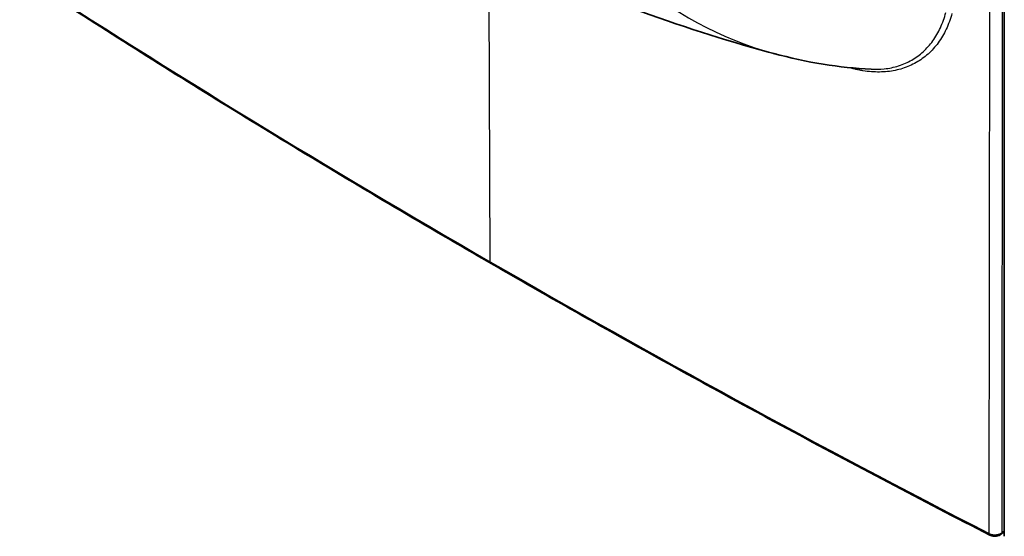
# Model space of a CAD drawing. Header units: millimetres. Extents: x 437 to 2596, y 423 to 1674.
# Tile 1 of 97: x 470 to 551, y 442 to 485. Entities that reach past the tile are written whole.
import ezdxf

# ---------------------------------------------------------------- set-up
doc = ezdxf.new("R2010")
doc.units = ezdxf.units.MM
doc.header["$LTSCALE"] = 5
doc.layers.add('0_CWD_4', color=7, linetype='Continuous', lineweight=25)
doc.layers.add('0_CWD_Line_035', color=7, linetype='Continuous', lineweight=35)

msp = doc.modelspace()

# ---------------------------------------------------------------- linework, layer by layer
at = {"layer": '0_CWD_4'}
for p, q in [((549.95, 442.185), (549.997, 493.962)), ((551.036, 494.033), (550.991, 442.257)), ((508.624, 464.688), (508.524, 490.642))]:
    msp.add_line(p, q, dxfattribs=at)
for centre, major_axis, ratio, start_param, end_param in [((1196.329, 861.001), (-972.56, 0.738), 0.576793, 0.727413, 0.785834), ((1196.326, 861.002), (-972.56, 0.693), 0.576762, 0.785811, 0.844232), ((508.836, 464.81), (-0.15, -0.26), 0.577406, 5.500903, 6.283185), ((550.15, 442.316), (-0.137, -0.267), 0.542679, 5.473585, 6.282575), ((550.745, 442.357), (0.192, -0.23), 0.671587, 0.000014, 0.673088), ((493.775, 465.095), (-69.562, -0.004), 0.577309, 2.536578, 2.541839)]:
    msp.add_ellipse(centre, major_axis=major_axis, ratio=ratio, start_param=start_param, end_param=end_param, dxfattribs=at)
for points in [[(520.281, 488.419), (523.659, 485.344), (527.63, 483.166), (532.088, 481.942)], [(546.239, 483.655), (546.239, 483.655), (546.239, 483.655), (546.239, 483.655)], [(546.542, 484.303), (546.542, 484.303), (546.542, 484.303), (546.542, 484.303)], [(538.841, 480.634), (538.62, 480.685), (538.398, 480.737), (538.177, 480.79)], [(538.807, 480.729), (538.822, 480.7), (538.834, 480.668), (538.841, 480.634)], [(550.999, 451.363), (550.999, 451.363), (550.999, 451.363), (550.999, 451.363)]]:
    msp.add_open_spline(points, degree=3, dxfattribs=at)
for points, knots in [([(546.866, 485.256), (546.737, 484.789), (546.416, 483.917), (545.861, 482.979), (545.326, 482.321), (544.742, 481.74), (544.086, 481.265), (543.356, 480.901), (542.576, 480.612), (541.544, 480.401), (540.432, 480.386), (539.61, 480.483), (539.156, 480.565), (538.939, 480.612), (538.841, 480.634)], [0, 0, 0, 0, 0.125751, 0.251503, 0.314379, 0.377255, 0.503006, 0.565882, 0.628758, 0.754509, 0.880261, 0.943136, 0.974574, 1, 1, 1, 1]), ([(540.163, 480.638), (540.535, 480.62), (540.896, 480.63), (541.245, 480.667), (541.661, 480.711), (542.06, 480.794), (542.444, 480.915), (542.636, 480.975), (542.824, 481.046), (543.006, 481.125), (543.188, 481.205), (543.364, 481.293), (543.533, 481.391), (543.872, 481.586), (544.187, 481.816), (544.477, 482.081), (544.622, 482.214), (544.762, 482.355), (544.895, 482.505), (545.028, 482.655), (545.155, 482.815), (545.275, 482.982), (545.514, 483.316), (545.724, 483.679), (545.904, 484.072), (546.085, 484.465), (546.235, 484.887), (546.355, 485.34)], [0.1398702, 0.1398702, 0.1398702, 0.1398702, 0.2454702, 0.2454702, 0.2454702, 0.371225, 0.371225, 0.371225, 0.4341024, 0.4341024, 0.4341024, 0.4969798, 0.4969798, 0.4969798, 0.6227346, 0.6227346, 0.6227346, 0.685612, 0.685612, 0.685612, 0.7484894, 0.7484894, 0.7484894, 0.8742447, 0.8742447, 0.8742447, 0.999998, 0.999998, 0.999998, 0.999998]), ([(549.95, 442.185), (550.024, 442.148), (550.113, 442.119), (550.207, 442.102), (550.301, 442.085), (550.401, 442.079), (550.499, 442.085), (550.548, 442.089), (550.596, 442.095), (550.643, 442.105), (550.689, 442.114), (550.734, 442.127), (550.776, 442.141), (550.861, 442.171), (550.935, 442.21), (550.991, 442.257)], [0.0000021, 0.0000021, 0.0000021, 0.0000021, 0.25, 0.25, 0.25, 0.5, 0.5, 0.5, 0.625, 0.625, 0.625, 0.75, 0.75, 0.75, 0.9999999, 0.9999999, 0.9999999, 0.9999999])]:
    msp.add_open_spline(points, degree=3, knots=knots, dxfattribs=at)
at = {"layer": '0_CWD_Line_035'}
for p, q in [((551.199, 441.958), (551.199, 634.325)), ((551.022, 477.958), (551.022, 477.958))]:
    msp.add_line(p, q, dxfattribs=at)
for points, knots in [([(532.353, 481.871), (525.049, 483.806), (517.337, 486.601), (502.365, 493.453), (495.005, 497.518), (488.007, 502.046)], [0, 0, 0, 0, 2.616708, 2.616708, 5.230222, 5.230222, 5.230222, 5.230222]), ([(469.704, 488.408), (472.222, 486.774), (474.756, 485.149), (479.857, 481.916), (482.424, 480.307), (487.59, 477.108), (490.189, 475.518), (495.419, 472.354), (498.05, 470.781), (503.344, 467.652), (506.007, 466.097), (508.686, 464.551)], [4.65396626, 4.65396626, 4.65396626, 4.65396626, 4.66565045, 4.66565045, 4.67733464, 4.67733464, 4.68901883, 4.68901883, 4.70070303, 4.70070303, 4.71238722, 4.71238722, 4.71238722, 4.71238722]), ([(550.013, 442.049), (547.183, 443.502), (544.367, 444.965), (538.766, 447.909), (535.98, 449.391), (530.439, 452.373), (527.683, 453.874), (522.203, 456.893), (519.477, 458.412), (514.058, 461.467), (511.364, 463.005), (508.686, 464.551)], [1.5123736, 1.5123736, 1.5123736, 1.5123736, 1.52405779, 1.52405779, 1.53574198, 1.53574198, 1.54742617, 1.54742617, 1.55911036, 1.55911036, 1.57079455, 1.57079455, 1.57079455, 1.57079455]), ([(550.937, 442.127), (550.885, 442.083), (550.825, 442.048), (550.692, 441.994), (550.619, 441.976), (550.505, 441.961), (550.467, 441.958), (550.426, 441.957), (550.424, 441.957), (550.419, 441.957), (550.418, 441.957), (550.415, 441.957), (550.415, 441.957), (550.41, 441.957), (550.407, 441.957), (550.392, 441.958), (550.381, 441.958), (550.337, 441.96), (550.305, 441.963), (550.197, 441.979), (550.123, 441.999), (550.042, 442.035), (550.027, 442.041), (550.013, 442.049)], [0, 0, 0, 0, 0.022137, 0.022137, 0.0450623, 0.0450623, 0.0566323, 0.0566323, 0.0573332, 0.0573332, 0.0578589, 0.0578589, 0.0580561, 0.0580561, 0.05915, 0.05915, 0.0624328, 0.0624328, 0.072302, 0.072302, 0.0954075, 0.0954075, 0.1005291, 0.1005291, 0.1005291, 0.1005291])]:
    msp.add_open_spline(points, degree=3, knots=knots, dxfattribs=at)
for points in [[(540.162, 480.638), (537.575, 480.762), (534.838, 481.187), (532.088, 481.942)], [(540.162, 480.638), (540.162, 480.638), (540.163, 480.638), (540.163, 480.638)], [(550.997, 448.818), (550.997, 448.818), (550.997, 448.818), (550.997, 448.818)], [(550.937, 442.127), (551.025, 442.2), (551.112, 442.273), (551.199, 442.347)]]:
    msp.add_open_spline(points, degree=3, dxfattribs=at)

doc.saveas('drawing.dxf')
